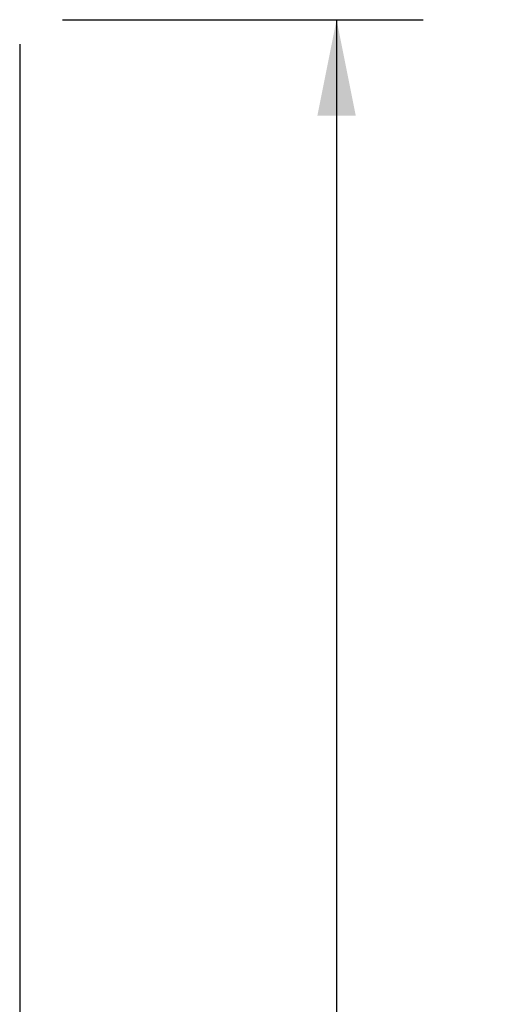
# Model space of a CAD drawing. Header units: inches. Extents: x 0 to 80, y 0 to 51.8.
# Tile 11 of 50: x 11.5 to 13.8, y 28 to 32.8. Entities that reach past the tile are written whole.
import ezdxf

# ---------------------------------------------------------------- set-up
doc = ezdxf.new("R2010")
doc.units = ezdxf.units.IN
doc.header["$LTSCALE"] = 4.4
doc.header["$MEASUREMENT"] = 0
doc.layers.get('0').update_dxf_attribs({"linetype": 'CONTINUOUS'})
doc.layers.add('DIMENSIONS', color=7, linetype='CONTINUOUS')
doc.layers.add('DOOR_ASSEMBLY', color=7, linetype='CONTINUOUS')
doc.styles.get("Standard").update_dxf_attribs({"font": 'arial.ttf'})
doc.dimstyles.new('DIMSTYLE_1', dxfattribs={"dimtxt": 0.352941, "dimasz": 0.470588, "dimexe": 0.09, "dimexo": 0.07, "dimgap": 0.0375, "dimtad": 0, "dimtih": 1, "dimtoh": 1, "dimzin": 4, "dimdsep": 46, "dimtxsty": 'Standard', "dimblk": '_FILLED', "dimblk1": '_FILLED', "dimblk2": '_FILLED', "dimcen": 0.09, "dimazin": 1, "dimtfac": 1, "dimtdec": 3, "dimtofl": 0, "dimtmove": 0, "dimatfit": 3, "dimldrblk": '_FILLED', "dimfxl": 0, "dimtolj": 1, "dimtzin": 4, "dimarcsym": 0})

# ---------------------------------------------------------------- blocks, each defined once
blk = doc.blocks.new('_FILLED')
at = {"color": 0, "linetype": 'ByBlock'}
blk.add_solid([(0, 0), (-1, 0.2), (-1, -0.2)], dxfattribs=at)
blk = doc.blocks.new('*D10')
at = {"layer": 'DIMENSIONS', "color": 2, "linetype": 'Continuous'}
for p, q in [((11.7039, 32.7754), (13.471, 32.7754)), ((13.0474, 32.7754), (13.0474, 25.5785)), ((13.0474, 17.2754), (13.0474, 24.3432)), ((11.7039, 17.2754), (13.471, 17.2754))]:
    blk.add_line(p, q, dxfattribs=at)
at = {"layer": 'DIMENSIONS', "color": 2, "linetype": 'Continuous', "xscale": 0.4705882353, "yscale": 0.4705882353, "zscale": 0.4705882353}
for p, rotation in [((13.0474, 32.7754), 90), ((13.0474, 17.2754), 270)]:
    blk.add_blockref('_FILLED', p, dxfattribs=dict(at, rotation=rotation))
at = {"layer": 'DIMENSIONS', "color": 2, "linetype": 'Continuous', "insert": (13.0474, 25.402), "char_height": 0.35294, "width": 1.477367, "attachment_point": 2, "line_spacing_factor": 0.9}
blk.add_mtext('15.50\\PDOOR', dxfattribs=at)

msp = doc.modelspace()

# ---------------------------------------------------------------- linework, layer by layer
at = {"layer": 'DOOR_ASSEMBLY', "color": 3, "linetype": 'Continuous'}
msp.add_line((11.4945, 32.6554), (11.4945, 17.3954), dxfattribs=at)

# ---------------------------------------------------------------- dimensions: what is measured, and where the dimension line sits
at = {"layer": 'DIMENSIONS', "color": 2, "linetype": 'Continuous'}
dim = msp.add_linear_dim(base=(13.0474, 17.2754), p1=(11.6339, 32.7754), p2=(11.6339, 17.2754), angle=270, text='<>\\PDOOR', dimstyle='DIMSTYLE_1', dxfattribs=at)
dim.commit()
dim.dimension.update_dxf_attribs({"geometry": '*D10', "text_midpoint": (13.0474, 24.9608), "dimtype": 160})

doc.saveas('drawing.dxf')
